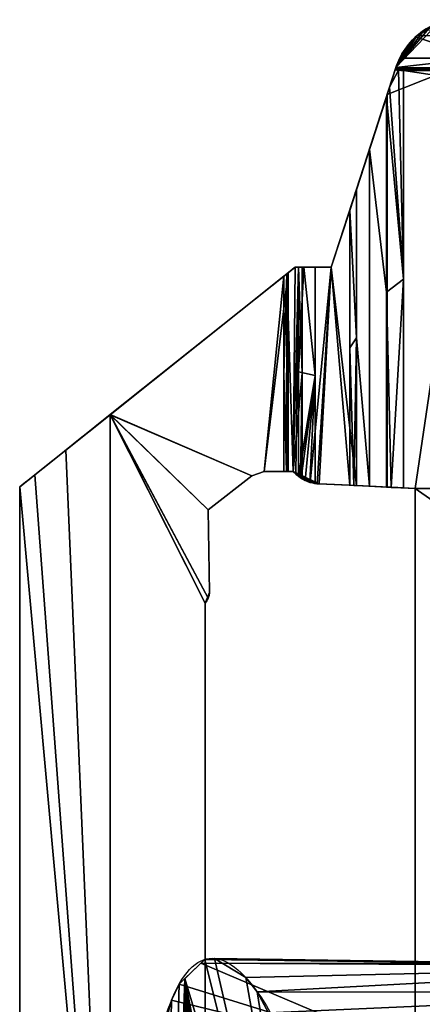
# Model space of a CAD drawing. Extents: x -256 to 256, y -221 to 221.
# Tile 11 of 47: x -256 to -198, y 69 to 211. Entities that reach past the tile are written whole.
import ezdxf

# ---------------------------------------------------------------- set-up
doc = ezdxf.new("R2010")
doc.units = 0
doc.header["$MEASUREMENT"] = 0
doc.layers.add('1', color=7, linetype='Continuous')

# ---------------------------------------------------------------- blocks, each defined once
blk = doc.blocks.new('UG_SURFACE_007')
at = {"layer": '1', "color": 253, "linetype": 'Continuous'}
for points in [[(-217.661753, 145.988524, -24.381172), (-221.134499, 145.988524, -24.462726), (-221.134499, 145.988524, -53.430151), (-218.267277, 145.988524, -53.480782)], [(-218.267277, 145.988524, -53.480782), (-217.909649, 145.988524, -68.695173), (-216.941863, 145.988524, -83.882973), (-216.941863, 145.988524, -15.764546)], [(-218.267277, 145.988524, -53.480782), (-216.941863, 145.988524, -15.764546), (-217.661753, 145.988524, -24.381172)]]:
    blk.add_3dface(points, dxfattribs=at)
blk = doc.blocks.new('UG_SURFACE_020')
at = {"layer": '1', "color": 253, "linetype": 'Continuous'}
for points in [[(-216.185376, 160.353795, -6.709881), (-213.754341, 159.838527, -4.471677), (-215.403453, 175.422549, -5.119835)], [(-215.403453, 175.422549, -5.119835), (-216.185376, 175.422549, -6.709881), (-216.185376, 160.353795, -6.709881)], [(-213.754341, 159.838527, -4.471677), (-213.754341, 175.422549, -4.471677), (-215.403453, 175.422549, -5.119835)], [(-213.754341, 159.838527, -4.471677), (-216.185376, 160.353795, -6.709881), (-216.185376, 145.28504, -6.709881)], [(-216.185376, 145.28504, -6.709881), (-216.10716, 145.226493, -6.274452), (-213.754341, 159.838527, -4.471677)], [(-213.754341, 159.838527, -4.471677), (-216.10716, 145.226493, -6.274452), (-215.796098, 145.014569, -5.583696)], [(-213.754341, 159.838527, -4.471677), (-215.796098, 145.014569, -5.583696), (-215.227306, 144.702628, -4.9723)], [(-213.754341, 159.838527, -4.471677), (-215.227306, 144.702628, -4.9723), (-214.544415, 144.436464, -4.606489)], [(-214.544415, 144.436464, -4.606489), (-213.754341, 144.254506, -4.471677), (-213.754341, 159.838527, -4.471677)]]:
    blk.add_3dface(points, dxfattribs=at)
blk = doc.blocks.new('UG_SURFACE_038')
at = {"layer": '1', "color": 253, "linetype": 'Continuous'}
blk.add_3dface([(-229.182765, 140.43197, -24.65173), (-229.182765, 140.43197, -53.288043), (-222.903624, 145.365596, -53.398915), (-222.903624, 145.365596, -24.504272)], dxfattribs=at)
blk = doc.blocks.new('UG_SURFACE_053')
at = {"layer": '1', "color": 253, "linetype": 'Continuous'}
for points in [[(-208.795041, 183.62315, -4.274782), (-207.833201, 165.267035, -3.412043), (-207.833201, 186.595172, -3.412043)], [(-207.833201, 186.595172, -3.412043), (-207.870081, 186.481193, -3.589838), (-208.795041, 183.62315, -4.274782)], [(-208.795041, 183.62315, -4.274782), (-208.795041, 163.804427, -4.274782), (-207.833201, 165.267035, -3.412043)], [(-208.191097, 143.956318, -4.062054), (-207.833201, 165.267035, -3.412043), (-208.795041, 163.804427, -4.274782)], [(-208.191097, 143.956318, -4.062054), (-207.833201, 143.938899, -3.412043), (-207.833201, 165.267035, -3.412043)], [(-208.795041, 163.804427, -4.274782), (-208.795041, 143.985718, -4.274782), (-208.191097, 143.956318, -4.062054)]]:
    blk.add_3dface(points, dxfattribs=at)
blk = doc.blocks.new('UG_SURFACE_069')
at = {"layer": '1', "color": 253, "linetype": 'Continuous'}
for points in [[(-229.613557, 127.002195, -38.971141), (-228.990316, 128.51426, -38.969327), (-229.200244, 127.716303, -24.652142)], [(-229.200244, 127.716303, -53.287733), (-228.990316, 128.51426, -38.969327), (-229.613557, 127.002195, -38.971141)], [(-229.200244, 127.716303, -53.287733), (-228.990316, 128.51426, -53.29144), (-228.990316, 128.51426, -38.969327)], [(-228.990316, 128.51426, -38.969327), (-228.990316, 128.51426, -24.647212), (-229.200244, 127.716303, -24.652142)], [(-229.200244, 127.716303, -24.652142), (-229.613557, 127.002195, -24.661848), (-229.613557, 127.002195, -38.971141)], [(-229.613557, 127.002195, -38.971141), (-229.613557, 127.002195, -53.280436), (-229.200244, 127.716303, -53.287733)]]:
    blk.add_3dface(points, dxfattribs=at)
blk = doc.blocks.new('UG_SURFACE_088')
at = {"layer": '1', "color": 253, "linetype": 'Continuous'}
blk.add_3dface([(-222.903624, 145.365596, -24.504272), (-222.903624, 145.365596, -53.398915), (-221.134499, 145.988524, -53.430151), (-221.134499, 145.988524, -24.462726)], dxfattribs=at)
blk = doc.blocks.new('UG_SURFACE_132')
at = {"layer": '1', "color": 253, "linetype": 'Continuous'}
for points in [[(199.358091, 143.526331, 21.033864), (201.027796, 143.607616, 21.033864), (201.027796, 203.805283, 21.033864), (-201.027796, 203.805283, 21.033864)], [(199.358091, 143.526331, 21.033864), (-201.027796, 203.805283, 21.033864), (-201.027796, 143.607616, 21.033864), (-199.358091, 143.526331, 21.033864)], [(-14.142135, 14.142135, 21.033864), (0, 20, 21.033864), (199.358091, 143.526331, 21.033864), (-199.358091, 143.526331, 21.033864)], [(-199.358091, 143.526331, 21.033864), (-199.358091, -143.512398, 21.033864), (-20, 0, 21.033864), (-14.142135, 14.142135, 21.033864)]]:
    blk.add_3dface(points, dxfattribs=at)
blk = doc.blocks.new('UG_SURFACE_142')
at = {"layer": '1', "color": 253, "linetype": 'Continuous'}
for points in [[(-196.013823, 210.676834, -99.734604), (-199.288294, 208.648995, -107.715756), (-202.127025, 204.227, -50.177857)], [(-197.077483, 210.197777, -4.751504), (-196.013823, 210.676834, -99.734604), (-202.127025, 204.227, -50.177857)], [(-202.127025, 204.227, -50.177857), (-198.080197, 209.601611, -4.751504), (-197.077483, 210.197777, -4.751504)], [(-196.013823, 210.676834, -52.243054), (-196.013823, 210.676834, -99.734604), (-197.077483, 210.197777, -4.751504)], [(-197.077483, 210.197777, -4.751504), (-196.013823, 210.676834, -4.751504), (-196.013823, 210.676834, -52.243054)], [(-199.091703, 208.824798, -0.412602), (-198.080197, 209.601611, -4.751504), (-202.127025, 204.227, -50.177857)], [(-202.127025, 204.227, -50.177857), (-202.127025, 204.227, 19.514369), (-199.091703, 208.824798, -0.412602)], [(-201.881766, 204.90329, -119.870082), (-202.127025, 204.227, -50.177857), (-199.288294, 208.648995, -107.715756)], [(-199.288294, 208.648995, -107.715756), (-201.589957, 205.560833, -119.870082), (-201.881766, 204.90329, -119.870082)], [(-201.881766, 204.90329, -119.870082), (-202.127025, 204.227, -119.870082), (-202.127025, 204.227, -50.177857)]]:
    blk.add_3dface(points, dxfattribs=at)
blk = doc.blocks.new('UG_SURFACE_160')
at = {"layer": '1', "color": 253, "linetype": 'Continuous'}
for points in [[(-217.836857, 174.485505, -70.287801), (-216.66193, 175.422549, -87.059222), (-216.941863, 145.988524, -83.882973)], [(-215.650305, 160.174206, -96.671745), (-216.941863, 145.988524, -83.882973), (-216.186747, 175.422549, -91.868706)], [(-216.941863, 145.988524, -83.882973), (-216.66193, 175.422549, -87.059222), (-216.186747, 175.422549, -91.868706)], [(-216.186747, 175.422549, -91.868706), (-215.650305, 175.422549, -96.671745), (-215.650305, 160.174206, -96.671745)], [(-218.267277, 160.065383, -53.480782), (-218.267277, 174.142241, -53.480782), (-217.836857, 174.485505, -70.287801)], [(-218.267277, 160.065383, -53.480782), (-217.836857, 174.485505, -70.287801), (-217.909649, 145.988524, -68.695173)], [(-216.941863, 145.988524, -83.882973), (-217.909649, 145.988524, -68.695173), (-217.836857, 174.485505, -70.287801)], [(-217.909649, 145.988524, -68.695173), (-218.267277, 145.988524, -53.480782), (-218.267277, 160.065383, -53.480782)], [(-215.9082, 145.087242, -94.43178), (-216.941863, 145.988524, -83.882973), (-215.650305, 160.174206, -96.671745)], [(-215.650305, 160.174206, -96.671745), (-215.650305, 144.925863, -96.671745), (-215.9082, 145.087242, -94.43178)]]:
    blk.add_3dface(points, dxfattribs=at)
blk = doc.blocks.new('UG_SURFACE_169')
at = {"layer": '1', "color": 253, "linetype": 'Continuous'}
for points in [[(-213.754341, 175.422549, -4.471677), (-211.448997, 175.422549, -4.38015), (-216.66193, 175.422549, -12.413952)], [(-216.66193, 175.422549, -87.059222), (-216.66193, 175.422549, -12.413952), (-211.448997, 175.422549, -4.38015), (-211.448997, 175.422549, -96.671745)], [(-211.448997, 175.422549, -96.671745), (-216.186747, 175.422549, -91.868706), (-216.66193, 175.422549, -87.059222)], [(-216.66193, 175.422549, -12.413952), (-216.185376, 175.422549, -6.709881), (-215.403453, 175.422549, -5.119835), (-213.754341, 175.422549, -4.471677)], [(-211.448997, 175.422549, -96.671745), (-215.650305, 175.422549, -96.671745), (-216.186747, 175.422549, -91.868706)]]:
    blk.add_3dface(points, dxfattribs=at)
blk = doc.blocks.new('UG_SURFACE_171')
at = {"layer": '1', "color": 253, "linetype": 'Continuous'}
for points in [[(-254.179686, 145.501286, -47.451381), (-243.307501, 154.172093, -53.038634), (-243.307501, 0, -53.038634)], [(-256.364554, 143.758804, -43.192465), (-254.179686, 145.501286, -47.451381), (-243.307501, 0, -53.038634)], [(-243.307501, 0, -53.038634), (-256.364554, 0, -43.192465), (-256.364554, 143.758804, -43.192465)]]:
    blk.add_3dface(points, dxfattribs=at)
blk = doc.blocks.new('UG_SURFACE_175')
at = {"layer": '1', "color": 253, "linetype": 'Continuous'}
for points in [[(-243.307501, 154.172093, -53.038634), (-218.267277, 174.142241, -53.480782), (-221.134499, 145.988524, -53.430151), (-222.903624, 145.365596, -53.398915)], [(-218.267277, 174.142241, -53.480782), (-218.267277, 145.988524, -53.480782), (-221.134499, 145.988524, -53.430151)], [(-222.903624, 145.365596, -53.398915), (-229.182765, 140.43197, -53.288043), (-243.307501, 154.172093, -53.038634)], [(-229.613557, 127.002195, -53.280436), (-229.613557, -126.999781, -53.280436), (-243.307501, -154.172093, -53.038634), (-243.307501, 154.172093, -53.038634)], [(-229.200244, 127.716303, -53.287733), (-229.613557, 127.002195, -53.280436), (-243.307501, 154.172093, -53.038634)], [(-243.307501, 154.172093, -53.038634), (-229.182765, 140.43197, -53.288043), (-228.990316, 128.51426, -53.29144), (-229.200244, 127.716303, -53.287733)]]:
    blk.add_3dface(points, dxfattribs=at)
blk = doc.blocks.new('UG_SURFACE_179')
at = {"layer": '1', "color": 253, "linetype": 'Continuous'}
blk.add_3dface([(-199.358091, 143.526331, 21.033864), (-199.358091, 143.526331, -119.870082), (-199.358091, -143.512398, -119.870082), (-199.358091, -143.512398, 21.033864)], dxfattribs=at)
blk = doc.blocks.new('UG_SURFACE_194')
at = {"layer": '1', "color": 253, "linetype": 'Continuous'}
for points in [[(-153.250381, 74.657083, 313.160241), (-230.273589, 75.067811, 313.298404), (-229.683727, 75.637206, 316.27813)], [(-153.250381, 74.657083, 313.160241), (-229.683727, 75.637206, 316.27813), (-228.279516, 75.775288, 322.697014)], [(-228.279516, 75.775288, 322.697014), (-223.753408, 72.997615, 341.550618), (-153.250381, 74.657083, 313.160241)], [(-233.375043, 72.073944, 297.631055), (-230.273589, 75.067811, 313.298404), (-195.173025, 60.190532, 274.966031)], [(-230.273589, 75.067811, 313.298404), (-153.250381, 74.657083, 313.160241), (-153.250381, 74.988544, 310.097724)], [(-195.173025, 60.190532, 274.966031), (-230.273589, 75.067811, 313.298404), (-153.250381, 74.988544, 310.097724)], [(-153.250381, 74.657083, 313.160241), (-223.753408, 72.997615, 341.550618), (-222.125664, 70.969731, 347.776175)], [(-222.125664, 70.969731, 347.776175), (-153.250381, 70.886567, 347.997457), (-153.250381, 74.657083, 313.160241)], [(-153.250381, 74.988544, 310.097724), (-153.250381, 60.190532, 274.966031), (-195.173025, 60.190532, 274.966031)], [(-195.173025, 60.190532, 274.966031), (-234.487265, 69.730155, 291.364282), (-233.375043, 72.073944, 297.631055)], [(-195.173025, 60.190532, 274.966031), (-237.095684, 60.190532, 274.966031), (-234.487265, 69.730155, 291.364282)], [(-153.250381, 70.886567, 347.997457), (-222.125664, 70.969731, 347.776175), (-220.494583, 67.92745, 353.570014)], [(-220.494583, 67.92745, 353.570014), (-153.250381, 67.319676, 353.054583), (-153.250381, 70.886567, 347.997457)], [(-153.250381, 67.319676, 353.054583), (-220.494583, 67.92745, 353.570014), (-217.3758, 62.110316, 364.648372)], [(-217.3758, 62.110316, 364.648372), (-215.666801, 57.743844, 370.319486), (-153.250381, 67.319676, 353.054583)], [(-153.250381, 67.319676, 353.054583), (-215.666801, 57.743844, 370.319486), (-211.611599, 43.865632, 383.077741)], [(-211.611599, 43.865632, 383.077741), (-153.250381, 48.914507, 379.149407), (-153.250381, 67.319676, 353.054583)], [(-153.250381, 48.914507, 379.149407), (-211.611599, 43.865632, 383.077741), (-211.040452, 41.290384, 384.799749)], [(-211.040452, 41.290384, 384.799749), (-153.250381, 40.523533, 383.203089), (-153.250381, 48.914507, 379.149407)], [(-153.250381, 40.523533, 383.203089), (-211.040452, 41.290384, 384.799749), (-210.776672, 40.100992, 385.595053)], [(-210.776672, 40.100992, 385.595053), (-210.368529, 39.134923, 386.190265), (-153.250381, 40.523533, 383.203089)], [(-153.250381, 40.523533, 383.203089), (-210.368529, 39.134923, 386.190265), (-209.97031, 38.160082, 386.770964)], [(-209.97031, 38.160082, 386.770964), (-209.309369, 37.693217, 387.042165), (-153.250381, 40.523533, 383.203089)], [(-203.098908, 37.496801, 387.154937), (-153.250381, 40.523533, 383.203089), (-209.309369, 37.693217, 387.042165)], [(-153.250381, 40.523533, 383.203089), (-203.098908, 37.496801, 387.154937), (-202.011749, 32.874286, 389.593095)], [(-202.011749, 32.874286, 389.593095), (-153.250381, 14.589098, 395.731986), (-153.250381, 40.523533, 383.203089)], [(-209.309369, 37.693217, 387.042165), (-208.65652, 37.224438, 387.310028), (-205.882728, 37.360702, 387.232631)], [(-209.309369, 37.693217, 387.042165), (-205.882728, 37.360702, 387.232631), (-203.098908, 37.496801, 387.154937)], [(-185.74892, 21.23058, 394.094259), (-184.277117, 20.66488, 394.258678), (-202.011749, 32.874286, 389.593095)], [(-187.259868, 21.794992, 393.925428), (-202.011749, 32.874286, 389.593095), (-201.068684, 28.095286, 391.708165)], [(-202.011749, 32.874286, 389.593095), (-187.259868, 21.794992, 393.925428), (-185.74892, 21.23058, 394.094259)], [(-157.26991, 8.829468, 396.652371), (-202.011749, 32.874286, 389.593095), (-184.277117, 20.66488, 394.258678)], [(-202.011749, 32.874286, 389.593095), (-157.26991, 8.829468, 396.652371), (-153.250381, 14.589098, 395.731986)], [(-201.068684, 28.095286, 391.708165), (-200.665504, 26.873725, 392.187148), (-187.259868, 21.794992, 393.925428)], [(-187.259868, 21.794992, 393.925428), (-200.665504, 26.873725, 392.187148), (-200.28013, 25.644086, 392.644972)], [(-200.28013, 25.644086, 392.644972), (-199.706137, 25.008025, 392.872393), (-187.259868, 21.794992, 393.925428)], [(-193.039432, 23.086175, 393.521249), (-187.259868, 21.794992, 393.925428), (-199.706137, 25.008025, 392.872393)], [(-199.706137, 25.008025, 392.872393), (-199.146405, 24.369968, 393.094152), (-193.039432, 23.086175, 393.521249)], [(-184.277117, 20.66488, 394.258678), (-174.517408, 14.916078, 395.666063), (-157.26991, 8.829468, 396.652371)], [(-157.26991, 8.829468, 396.652371), (-174.517408, 14.916078, 395.666063), (-167.886272, 9.075267, 396.6223)], [(-167.886272, 9.075267, 396.6223), (-162.597895, 6.050823, 396.936089), (-157.26991, 8.829468, 396.652371)], [(-162.597895, 6.050823, 396.936089), (-159.350544, 3.016254, 397.128761), (-157.26991, 8.829468, 396.652371)]]:
    blk.add_3dface(points, dxfattribs=at)
blk = doc.blocks.new('UG_SURFACE_201')
at = {"layer": '1', "color": 253, "linetype": 'Continuous'}
blk.add_3dface([(-207.80772, 143.937647, -96.671745), (-207.80772, 186.673924, -96.671745), (-203.388631, 200.328708, -119.870082), (-203.388631, 143.722534, -119.870082)], dxfattribs=at)
blk = doc.blocks.new('UG_SURFACE_220')
at = {"layer": '1', "color": 253, "linetype": 'Continuous'}
for points in [[(-216.941863, 145.988524, -15.764546), (-216.941863, 145.988524, -49.823757), (-213.21781, 144.20101, -50.561063), (-213.21781, 144.20101, -4.450376)], [(-216.941863, 145.988524, -83.882973), (-215.9082, 145.087242, -94.43178), (-214.477941, 144.416183, -96.671745)], [(-213.21781, 144.20101, -50.561063), (-216.941863, 145.988524, -49.823757), (-216.941863, 145.988524, -83.882973)], [(-214.477941, 144.416183, -96.671745), (-213.21781, 144.20101, -50.561063), (-216.941863, 145.988524, -83.882973)], [(-213.21781, 144.20101, -4.450376), (-216.580734, 145.618364, -11.442151), (-216.941863, 145.988524, -15.764546)], [(-216.185376, 145.28504, -6.709881), (-216.580734, 145.618364, -11.442151), (-213.486761, 144.220948, -4.461053)], [(-216.580734, 145.618364, -11.442151), (-213.21781, 144.20101, -4.450376), (-213.486761, 144.220948, -4.461053)], [(-215.034828, 144.6165, -5.590779), (-216.185376, 145.28504, -6.709881), (-213.486761, 144.220948, -4.461053)], [(-216.10716, 145.226493, -6.274452), (-216.185376, 145.28504, -6.709881), (-215.034828, 144.6165, -5.590779)], [(-215.796098, 145.014569, -5.583696), (-216.10716, 145.226493, -6.274452), (-215.034828, 144.6165, -5.590779)], [(-215.9082, 145.087242, -94.43178), (-215.650305, 144.925863, -96.671745), (-214.477941, 144.416183, -96.671745)], [(-215.034828, 144.6165, -5.590779), (-215.227306, 144.702628, -4.9723), (-215.796098, 145.014569, -5.583696)], [(-214.544415, 144.436464, -4.606489), (-215.227306, 144.702628, -4.9723), (-215.034828, 144.6165, -5.590779)], [(-213.486761, 144.220948, -4.461053), (-213.754341, 144.254506, -4.471677), (-215.034828, 144.6165, -5.590779)], [(-215.034828, 144.6165, -5.590779), (-213.754341, 144.254506, -4.471677), (-214.544415, 144.436464, -4.606489)], [(-214.477941, 144.416183, -96.671745), (-213.21781, 144.20101, -96.671745), (-213.21781, 144.20101, -50.561063)]]:
    blk.add_3dface(points, dxfattribs=at)
blk = doc.blocks.new('UG_SURFACE_234')
at = {"layer": '1', "color": 253, "linetype": 'Continuous'}
for points in [[(-216.66193, 175.422549, -12.413952), (-217.661753, 174.625158, -24.381172), (-217.661753, 145.988524, -24.381172), (-216.941863, 145.988524, -15.764546)], [(-216.185376, 175.422549, -6.709881), (-216.66193, 175.422549, -12.413952), (-216.941863, 145.988524, -15.764546), (-216.580734, 145.618364, -11.442151)], [(-216.580734, 145.618364, -11.442151), (-216.185376, 145.28504, -6.709881), (-216.185376, 175.422549, -6.709881)]]:
    blk.add_3dface(points, dxfattribs=at)
blk = doc.blocks.new('UG_SURFACE_241')
at = {"layer": '1', "color": 253, "linetype": 'Continuous'}
for points in [[(-199.288294, 208.648995, -107.715756), (-196.013823, 210.676834, -99.734604), (-191.506907, 211.124673, -97.972028), (-190.178782, 205.560833, -119.870082)], [(-190.178782, 205.560833, -119.870082), (-201.589957, 205.560833, -119.870082), (-199.288294, 208.648995, -107.715756)]]:
    blk.add_3dface(points, dxfattribs=at)
blk = doc.blocks.new('UG_SURFACE_243')
at = {"layer": '1', "color": 253, "linetype": 'Continuous'}
for points in [[(-203.388631, 200.328708, -119.870082), (-202.127025, 204.227, -119.870082), (-190.178782, 205.560833, -119.870082)], [(-190.178782, 205.560833, -119.870082), (-199.358091, 143.526331, -119.870082), (-203.388631, 143.722534, -119.870082), (-203.388631, 200.328708, -119.870082)], [(-202.127025, 204.227, -119.870082), (-201.881766, 204.90329, -119.870082), (-201.589957, 205.560833, -119.870082), (-190.178782, 205.560833, -119.870082)], [(-199.358091, -143.512398, -119.870082), (-199.358091, 143.526331, -119.870082), (-190.178782, 205.560833, -119.870082), (-190.178782, -205.560833, -119.870082)]]:
    blk.add_3dface(points, dxfattribs=at)
blk = doc.blocks.new('UG_SURFACE_258')
at = {"layer": '1', "color": 253, "linetype": 'Continuous'}
for points in [[(-243.299857, 0, -24.983255), (-243.299857, 154.178202, -24.983255), (-249.723867, 149.0549, -26.711512)], [(-243.299857, 0, -24.983255), (-249.723867, 149.0549, -26.711512), (-256.364554, 143.758804, -34.829609)], [(-256.364554, 143.758804, -34.829609), (-256.364554, 0, -34.829609), (-243.299857, 0, -24.983255)]]:
    blk.add_3dface(points, dxfattribs=at)
blk = doc.blocks.new('UG_SURFACE_260')
at = {"layer": '1', "color": 253, "linetype": 'Continuous'}
for points in [[(-208.795041, 143.985718, -4.274782), (-208.795041, 183.62315, -4.274782), (-211.448997, 175.422549, -4.38015)], [(-211.448997, 175.422549, -4.38015), (-213.754341, 175.422549, -4.471677), (-213.754341, 144.254506, -4.471677), (-213.486761, 144.220948, -4.461053)], [(-213.486761, 144.220948, -4.461053), (-213.21781, 144.20101, -4.450376), (-211.448997, 175.422549, -4.38015)], [(-213.21781, 144.20101, -4.450376), (-208.795041, 143.985718, -4.274782), (-211.448997, 175.422549, -4.38015)]]:
    blk.add_3dface(points, dxfattribs=at)
blk = doc.blocks.new('UG_SURFACE_277')
at = {"layer": '1', "color": 253, "linetype": 'Continuous'}
for points in [[(-222.903624, 145.365596, -24.504272), (-221.134499, 145.988524, -24.462726), (-217.661753, 174.625158, -24.381172), (-243.299857, 154.178202, -24.983257)], [(-221.134499, 145.988524, -24.462726), (-217.661753, 145.988524, -24.381172), (-217.661753, 174.625158, -24.381172)], [(-229.200244, 127.716303, -24.652142), (-228.990316, 128.51426, -24.647212), (-229.182765, 140.43197, -24.65173), (-243.299857, 154.178202, -24.983257)], [(-229.613557, -126.999781, -24.661848), (-229.613557, 127.002195, -24.661848), (-243.299857, 154.178202, -24.983257), (-243.299857, -154.178202, -24.983257)], [(-243.299857, 154.178202, -24.983257), (-229.182765, 140.43197, -24.65173), (-222.903624, 145.365596, -24.504272)], [(-243.299857, 154.178202, -24.983257), (-229.613557, 127.002195, -24.661848), (-229.200244, 127.716303, -24.652142)]]:
    blk.add_3dface(points, dxfattribs=at)
blk = doc.blocks.new('UG_SURFACE_278')
at = {"layer": '1', "color": 253, "linetype": 'Continuous'}
blk.add_3dface([(-228.990316, 128.51426, -24.647212), (-228.990316, 128.51426, -53.29144), (-229.182765, 140.43197, -53.288043), (-229.182765, 140.43197, -24.65173)], dxfattribs=at)
blk = doc.blocks.new('UG_SURFACE_297')
at = {"layer": '1', "color": 253, "linetype": 'Continuous'}
for points in [[(-199.091703, 208.824798, -0.412602), (-202.127025, 204.227, 19.514369), (0, 203.805283, 21.033864)], [(-198.080197, 209.601611, -4.751504), (-199.091703, 208.824798, -0.412602), (0, 203.805283, 21.033864)], [(-202.181205, 204.059556, 20.122116), (-202.235892, 203.890607, 20.729441), (-201.771587, 203.836426, 20.922946)], [(-202.127025, 204.227, 19.514369), (-202.181205, 204.059556, 20.122116), (0, 203.805283, 21.033864)], [(-201.027796, 203.805283, 21.033864), (0, 203.805283, 21.033864), (-202.181205, 204.059556, 20.122116)], [(-201.771587, 203.836426, 20.922946), (-201.027796, 203.805283, 21.033864), (-202.181205, 204.059556, 20.122116)]]:
    blk.add_3dface(points, dxfattribs=at)
blk = doc.blocks.new('UG_SURFACE_299')
at = {"layer": '1', "color": 253, "linetype": 'Continuous'}
for points in [[(-203.503847, 171.850413, 19.091487), (-203.503847, 199.972674, 19.091487), (-205.934882, 192.460895, 7.890966)], [(-205.934882, 143.846482, 7.890966), (-205.934882, 192.460895, 7.890966), (-207.833201, 186.595172, -3.412043), (-207.833201, 165.267035, -3.412043)], [(-205.934882, 143.846482, 7.890966), (-203.503847, 143.728152, 19.091487), (-203.503847, 171.850413, 19.091487), (-205.934882, 192.460895, 7.890966)], [(-207.833201, 165.267035, -3.412043), (-207.833201, 143.938899, -3.412043), (-205.934882, 143.846482, 7.890966)]]:
    blk.add_3dface(points, dxfattribs=at)
blk = doc.blocks.new('UG_SURFACE_305')
at = {"layer": '1', "color": 253, "linetype": 'Continuous'}
for points in [[(-229.683727, 75.637206, 316.27813), (-232.546821, 72.873436, 301.814914), (-210.776672, 0, 385.595053)], [(-210.776672, 0, 385.595053), (-228.279516, 75.775288, 322.697014), (-229.683727, 75.637206, 316.27813)], [(-210.776672, 0, 385.595053), (-223.753408, 72.997615, 341.550618), (-228.279516, 75.775288, 322.697014)], [(-237.095684, -60.190532, 274.966031), (-232.546821, 72.873436, 301.814914), (-233.375043, 72.073944, 297.631055)], [(-232.546821, 72.873436, 301.814914), (-237.095684, -60.190532, 274.966031), (-236.783803, -61.747022, 277.080119)], [(-232.546821, 72.873436, 301.814914), (-236.783803, -61.747022, 277.080119), (-234.069481, -70.701011, 293.760896)], [(-234.069481, -70.701011, 293.760896), (-232.76259, -73.06464, 300.936073), (-232.546821, 72.873436, 301.814914)], [(-232.76259, -73.06464, 300.936073), (-232.582331, -73.192909, 301.821887), (-232.546821, 72.873436, 301.814914)], [(-232.546821, 72.873436, 301.814914), (-232.582331, -73.192909, 301.821887), (-228.94977, -75.777769, 319.672436)], [(-210.776672, -40.100992, 385.595053), (-210.776672, 0, 385.595053), (-232.546821, 72.873436, 301.814914)], [(-227.283075, -75.55867, 327.070951), (-222.676918, -71.7135, 345.696241), (-232.546821, 72.873436, 301.814914)], [(-228.94977, -75.777769, 319.672436), (-227.283075, -75.55867, 327.070951), (-232.546821, 72.873436, 301.814914)], [(-232.546821, 72.873436, 301.814914), (-222.676918, -71.7135, 345.696241), (-221.000537, -69.271773, 351.936698)], [(-232.546821, 72.873436, 301.814914), (-221.000537, -69.271773, 351.936698), (-216.289073, -59.415892, 368.276387)], [(-232.546821, 72.873436, 301.814914), (-216.289073, -59.415892, 368.276387), (-214.641139, -54.761738, 373.634934)], [(-232.546821, 72.873436, 301.814914), (-214.641139, -54.761738, 373.634934), (-210.776672, -40.100992, 385.595053)], [(-210.776672, 0, 385.595053), (-222.125664, 70.969731, 347.776175), (-223.753408, 72.997615, 341.550618)], [(-237.095684, -60.190532, 274.966031), (-233.375043, 72.073944, 297.631055), (-234.487265, 69.730155, 291.364282)], [(-234.487265, 69.730155, 291.364282), (-237.095684, 60.190532, 274.966031), (-237.095684, -60.190532, 274.966031)], [(-217.3758, 62.110316, 364.648372), (-222.125664, 70.969731, 347.776175), (-210.776672, 0, 385.595053)], [(-215.666801, 57.743844, 370.319486), (-217.3758, 62.110316, 364.648372), (-210.776672, 0, 385.595053)], [(-243.644103, 60.000155, 167.886883), (-241.607979, 60.000155, 129.323736), (-243.355915, 59.720464, 206.502676)], [(-243.355915, 59.720464, 206.502676), (-243.355915, 60.000155, 206.502676), (-243.644103, 60.000155, 167.886883)], [(-243.355915, 59.440773, 206.502676), (-243.355915, 59.720464, 206.502676), (-241.607979, 60.000155, 129.323736), (-241.607979, 0, 129.323736)], [(-242.796525, 60.205236, 215.870455), (-243.336886, 60.220387, 207.003921), (-243.336886, 59.855022, 207.003921)], [(-243.336886, 59.855022, 207.003921), (-243.336886, 59.48966, 207.003921), (-242.796525, -60.205236, 215.870455), (-242.796525, 60.205236, 215.870455)], [(-241.57992, 60.171127, 235.833392), (-242.796525, 60.205236, 215.870455), (-242.796525, -60.205236, 215.870455), (-241.57992, -60.171127, 235.833392)], [(-241.57992, -60.171127, 235.833392), (-238.526911, -60.12205, 264.55453), (-238.526911, 60.12205, 264.55453), (-241.57992, 60.171127, 235.833392)], [(-238.526911, -60.12205, 264.55453), (-238.346398, 60.165271, 265.940517), (-238.526911, 60.12205, 264.55453)], [(-238.346398, 60.165271, 265.940517), (-238.526911, -60.12205, 264.55453), (-238.346398, -60.165271, 265.940517)], [(-238.346398, -60.165271, 265.940517), (-237.640768, 60.199503, 271.147668), (-238.162875, 60.208481, 267.326117)], [(-238.346398, -60.165271, 265.940517), (-238.162875, 60.208481, 267.326117), (-238.346398, 60.165271, 265.940517)], [(-237.640768, 60.199503, 271.147668), (-238.346398, -60.165271, 265.940517), (-238.162875, -60.208481, 267.326117)], [(-238.162875, -60.208481, 267.326117), (-237.640768, -60.199503, 271.147668), (-237.640768, 60.199503, 271.147668)], [(-237.640768, -60.199503, 271.147668), (-237.095684, -60.190532, 274.966031), (-237.095684, 60.190532, 274.966031), (-237.640768, 60.199503, 271.147668)], [(-243.346453, 59.465215, 206.753299), (-243.355915, 59.440773, 206.502676), (-243.355915, -59.440773, 206.502676), (-243.346453, -59.465215, 206.753299)], [(-243.355915, -59.440773, 206.502676), (-243.355915, 59.440773, 206.502676), (-241.607979, -60.000155, 129.323736)], [(-241.607979, 0, 129.323736), (-241.607979, -60.000155, 129.323736), (-243.355915, 59.440773, 206.502676)], [(-243.346453, -59.465215, 206.753299), (-243.336886, 59.48966, 207.003921), (-243.346453, 59.465215, 206.753299)], [(-243.336886, 59.48966, 207.003921), (-243.346453, -59.465215, 206.753299), (-243.336886, -59.48966, 207.003921)], [(-243.336886, -59.48966, 207.003921), (-242.796525, -60.205236, 215.870455), (-243.336886, 59.48966, 207.003921)], [(-210.776672, 0, 385.595053), (-211.611599, 43.865632, 383.077741), (-215.666801, 57.743844, 370.319486)], [(-210.776672, 0, 385.595053), (-210.776672, 40.100992, 385.595053), (-211.611599, 43.865632, 383.077741)], [(-243.644103, -60.000155, 167.886883), (-243.355915, -59.720464, 206.502676), (-243.355915, -59.440773, 206.502676)], [(-243.355915, -59.440773, 206.502676), (-241.607979, -60.000155, 129.323736), (-243.644103, -60.000155, 167.886883)], [(-242.796525, -60.205236, 215.870455), (-243.336886, -59.48966, 207.003921), (-243.336886, -59.855022, 207.003921)], [(-243.644103, -60.000155, 167.886883), (-243.355915, -60.000155, 206.502676), (-243.355915, -59.720464, 206.502676)], [(-243.336886, -59.855022, 207.003921), (-243.336886, -60.220387, 207.003921), (-242.796525, -60.205236, 215.870455)]]:
    blk.add_3dface(points, dxfattribs=at)
blk = doc.blocks.new('UG_SURFACE_311')
at = {"layer": '1', "color": 253, "linetype": 'Continuous'}
blk.add_3dface([(-229.613557, -126.999781, -24.661848), (-229.613557, -126.999781, -53.280436), (-229.613557, 127.002195, -53.280436), (-229.613557, 127.002195, -24.661848)], dxfattribs=at)
blk = doc.blocks.new('UG_SURFACE_393')
at = {"layer": '1', "color": 253, "linetype": 'Continuous'}
for points in [[(-207.833201, 186.595172, -3.412043), (-202.181205, 204.059556, 20.122116), (-202.127025, 204.227, 19.514369), (-207.80772, 186.673924, -96.671745)], [(-207.833201, 186.595172, -3.412043), (-202.235892, 203.890607, 20.729441), (-202.181205, 204.059556, 20.122116)], [(-207.833201, 186.595172, -3.412043), (-203.043714, 201.394439, 20.045046), (-202.235892, 203.890607, 20.729441)], [(-202.127025, 204.227, 19.514369), (-202.127025, 204.227, -119.870082), (-203.388631, 200.328708, -119.870082), (-207.80772, 186.673924, -96.671745)], [(-207.833201, 186.595172, -3.412043), (-203.503847, 199.972674, 19.091487), (-203.043714, 201.394439, 20.045046)], [(-207.833201, 186.595172, -3.412043), (-205.934882, 192.460895, 7.890966), (-203.503847, 199.972674, 19.091487)], [(-207.80772, 186.673924, -96.671745), (-211.448997, 175.422549, -96.671745), (-211.448997, 175.422549, -4.38015), (-208.795041, 183.62315, -4.274782)], [(-208.795041, 183.62315, -4.274782), (-207.870081, 186.481193, -3.589838), (-207.80772, 186.673924, -96.671745)], [(-207.80772, 186.673924, -96.671745), (-207.870081, 186.481193, -3.589838), (-207.833201, 186.595172, -3.412043)]]:
    blk.add_3dface(points, dxfattribs=at)
blk = doc.blocks.new('UG_SURFACE_408')
at = {"layer": '1', "color": 253, "linetype": 'Continuous'}
blk.add_3dface([(-256.364554, -143.758804, -43.192465), (-256.364554, -143.758804, -34.829609), (-256.364554, 143.758804, -34.829609), (-256.364554, 143.758804, -43.192465)], dxfattribs=at)
blk = doc.blocks.new('UG_SURFACE_430')
at = {"layer": '1', "color": 253, "linetype": 'Continuous'}
for points in [[(-243.299857, 154.178202, -24.983257), (-217.661753, 174.625158, -24.381172), (-218.267277, 174.142241, -53.480782), (-243.307501, 154.172093, -53.038634)], [(-217.661753, 174.625158, -24.381172), (-216.66193, 175.422549, -12.413952), (-218.267277, 174.142241, -53.480782)], [(-216.66193, 175.422549, -12.413952), (-216.66193, 175.422549, -87.059222), (-217.836857, 174.485505, -70.287801), (-218.267277, 174.142241, -53.480782)], [(-249.723867, 149.0549, -26.711512), (-243.307501, 154.172093, -53.038634), (-254.179686, 145.501286, -47.451381), (-256.364554, 143.758804, -43.192465)], [(-249.723867, 149.0549, -26.711512), (-243.299857, 154.178202, -24.983257), (-243.307501, 154.172093, -53.038634)], [(-256.364554, 143.758804, -43.192465), (-256.364554, 143.758804, -34.829609), (-249.723867, 149.0549, -26.711512)]]:
    blk.add_3dface(points, dxfattribs=at)
blk = doc.blocks.new('UG_SURFACE_438')
at = {"layer": '1', "color": 253, "linetype": 'Continuous'}
for points in [[(-211.448997, 175.422549, -96.671745), (-207.80772, 186.673924, -96.671745), (-207.80772, 143.937647, -96.671745)], [(-214.477941, 144.416183, -96.671745), (-215.650305, 144.925863, -96.671745), (-215.650305, 175.422549, -96.671745), (-211.448997, 175.422549, -96.671745)], [(-211.448997, 175.422549, -96.671745), (-213.21781, 144.20101, -96.671745), (-214.477941, 144.416183, -96.671745)], [(-211.448997, 175.422549, -96.671745), (-207.80772, 143.937647, -96.671745), (-213.21781, 144.20101, -96.671745)]]:
    blk.add_3dface(points, dxfattribs=at)
blk = doc.blocks.new('UG_SURFACE_442')
at = {"layer": '1', "color": 253, "linetype": 'Continuous'}
for points in [[(-201.771587, 203.836426, 20.922946), (-202.235892, 203.890607, 20.729441), (-203.043714, 201.394439, 20.045046)], [(-203.043714, 201.394439, 20.045046), (-201.027796, 173.706442, 21.033864), (-201.771587, 203.836426, 20.922946)], [(-201.027796, 173.706442, 21.033864), (-201.027796, 203.805283, 21.033864), (-201.771587, 203.836426, 20.922946)], [(-201.027796, 173.706442, 21.033864), (-203.043714, 201.394439, 20.045046), (-203.503847, 199.972674, 19.091487)], [(-203.503847, 199.972674, 19.091487), (-203.503847, 171.850413, 19.091487), (-201.027796, 173.706442, 21.033864)], [(-202.831537, 143.695414, 20.286104), (-201.027796, 173.706442, 21.033864), (-203.503847, 171.850413, 19.091487)], [(-202.831537, 143.695414, 20.286104), (-201.027796, 143.607616, 21.033864), (-201.027796, 173.706442, 21.033864)], [(-203.503847, 171.850413, 19.091487), (-203.503847, 143.728152, 19.091487), (-202.831537, 143.695414, 20.286104)]]:
    blk.add_3dface(points, dxfattribs=at)
blk = doc.blocks.new('UG_SURFACE_452')
at = {"layer": '1', "color": 253, "linetype": 'Continuous'}
for points in [[(-208.795041, 143.985718, -4.274782), (-213.21781, 144.20101, -4.450376), (-213.21781, 144.20101, -96.671745), (-207.80772, 143.937647, -96.671745)], [(-207.80772, 143.937647, -96.671745), (-208.191097, 143.956318, -4.062054), (-208.795041, 143.985718, -4.274782)], [(-207.833201, 143.938899, -3.412043), (-208.191097, 143.956318, -4.062054), (-207.80772, 143.937647, -96.671745)], [(-205.934882, 143.846482, 7.890966), (-207.833201, 143.938899, -3.412043), (-207.80772, 143.937647, -96.671745), (-199.358091, 143.526331, 21.033864)], [(-207.80772, 143.937647, -96.671745), (-203.388631, 143.722534, -119.870082), (-199.358091, 143.526331, -119.870082), (-199.358091, 143.526331, 21.033864)], [(-203.503847, 143.728152, 19.091487), (-205.934882, 143.846482, 7.890966), (-199.358091, 143.526331, 21.033864)], [(-199.358091, 143.526331, 21.033864), (-201.027796, 143.607616, 21.033864), (-202.831537, 143.695414, 20.286104), (-203.503847, 143.728152, 19.091487)]]:
    blk.add_3dface(points, dxfattribs=at)

msp = doc.modelspace()

# ---------------------------------------------------------------- linework, layer by layer
at = {"layer": '1', "color": 43, "linetype": 'Continuous'}
for p, q in [((-190.18, 205.56, -119.87), (-201.59, 205.56, -119.87)), ((-202.13, 204.23, -119.87), (-203.39, 200.33, -119.87)), ((-202.13, 204.23, 19.51), (-202.13, 204.23, -119.87)), ((-201.03, 143.61, 21.03), (-201.03, 203.81, 21.03)), ((201.03, 203.81, 21.03), (-201.03, 203.81, 21.03)), ((-203.39, 200.33, -119.87), (-207.81, 186.67, -96.67)), ((-203.39, 143.72, -119.87), (-203.39, 200.33, -119.87)), ((-203.5, 143.73, 19.09), (-203.5, 199.97, 19.09)), ((-207.81, 186.67, -96.67), (-211.45, 175.42, -96.67)), ((-207.83, 143.94, -3.41), (-207.83, 186.6, -3.41)), ((-207.81, 143.94, -96.67), (-207.81, 186.67, -96.67)), ((-211.45, 175.42, -4.38), (-208.8, 183.62, -4.27)), ((-208.8, 143.99, -4.27), (-208.8, 183.62, -4.27)), ((-243.3, 154.18, -24.98), (-217.66, 174.63, -24.38)), ((-217.66, 174.63, -24.38), (-216.66, 175.42, -12.41)), ((-217.66, 145.99, -24.38), (-217.66, 174.63, -24.38)), ((-216.66, 175.42, -12.41), (-216.19, 175.42, -6.71)), ((-216.66, 175.42, -12.41), (-216.66, 175.42, -87.06)), ((-216.19, 145.29, -6.71), (-216.19, 175.42, -6.71)), ((-215.65, 144.93, -96.67), (-215.65, 175.42, -96.67)), ((-211.45, 175.42, -96.67), (-215.65, 175.42, -96.67)), ((-213.75, 144.25, -4.47), (-213.75, 175.42, -4.47)), ((-213.75, 175.42, -4.47), (-211.45, 175.42, -4.38)), ((-211.45, 175.42, -4.38), (-211.45, 175.42, -96.67)), ((-218.27, 174.14, -53.48), (-243.31, 154.17, -53.04)), ((-218.27, 145.99, -53.48), (-218.27, 174.14, -53.48)), ((-243.31, -154.17, -53.04), (-243.31, 154.17, -53.04)), ((-243.3, -154.18, -24.98), (-243.3, 154.18, -24.98)), ((-222.9, 145.37, -24.5), (-229.18, 140.43, -24.65)), ((-229.18, 140.43, -53.29), (-222.9, 145.37, -53.4)), ((-222.9, 145.37, -53.4), (-221.13, 145.99, -53.43)), ((-221.13, 145.99, -24.46), (-222.9, 145.37, -24.5)), ((-222.9, 145.37, -24.5), (-222.9, 145.37, -53.4)), ((-217.66, 145.99, -24.38), (-221.13, 145.99, -24.46)), ((-221.13, 145.99, -53.43), (-218.27, 145.99, -53.48)), ((-221.13, 145.99, -24.46), (-221.13, 145.99, -53.43)), ((-216.94, 145.99, -15.76), (-217.66, 145.99, -24.38)), ((-216.94, 145.99, -15.76), (-216.94, 145.99, -83.88)), ((-256.36, -143.76, -34.83), (-256.36, 143.76, -34.83)), ((-256.36, 143.76, -34.83), (-256.36, 143.76, -43.19)), ((-256.36, 143.76, -43.19), (-256.36, -143.76, -43.19)), ((-208.8, 143.99, -4.27), (-213.22, 144.2, -4.45)), ((-213.22, 144.2, -96.67), (-207.81, 143.94, -96.67)), ((-213.22, 144.2, -4.45), (-213.22, 144.2, -96.67)), ((-207.81, 143.94, -96.67), (-203.39, 143.72, -119.87)), ((-203.39, 143.72, -119.87), (-199.36, 143.53, -119.87)), ((-199.36, 143.53, 21.03), (-201.03, 143.61, 21.03)), ((-199.36, 143.53, -119.87), (-199.36, -143.51, -119.87)), ((-199.36, 143.53, 21.03), (-199.36, 143.53, -119.87)), ((-199.36, -143.51, 21.03), (-199.36, 143.53, 21.03)), ((-229.18, 140.43, -24.65), (-229.18, 140.43, -53.29)), ((-229.18, 140.43, -24.65), (-228.99, 128.51, -24.65)), ((-228.99, 128.51, -53.29), (-229.18, 140.43, -53.29)), ((-228.99, 128.51, -24.65), (-228.99, 128.51, -53.29)), ((-229.61, 127, -24.66), (-229.61, 127, -53.28)), ((-229.61, 127, -24.66), (-229.61, -127, -24.66)), ((-229.61, -127, -53.28), (-229.61, 127, -53.28))]:
    msp.add_line(p, q, dxfattribs=at)
for centre, radius, start, end in [((-192.32, 201.05, -119.87), 10.31, 154.0687, 162.0669), ((-212.96, 149.51, -96.67), 5.32, 239.6005, 267.2131)]:
    msp.add_arc(centre, radius, start, end, dxfattribs=at)
at = {"layer": '1', "color": 43, "linetype": 'Continuous', "extrusion": (0, 1, 0)}
for centre, radius, start, end in [((-160.96, -52.18, 175.42), 379.23, 353.2621, 354.7225), ((213.74, -6.92, 175.42), 2.45, 5.0074, 89.722)]:
    msp.add_arc(centre, radius, start, end, dxfattribs=at)
at = {"layer": '1', "color": 43, "linetype": 'Continuous', "extrusion": (9.93e-14, -1, 0)}
msp.add_arc((160.96, -52.18, -145.99), 379.23, 180.1968, 184.7958, dxfattribs=at)
at = {"layer": '1', "color": 43, "linetype": 'Continuous', "extrusion": (0, -0.969205, 0.246255)}
msp.add_ellipse((-192.32, 201.05, -137.61), major_axis=(0, -10.31, -40.57), ratio=0.246255, start_param=3.508164, end_param=4.259803, dxfattribs=at)
at = {"layer": '1', "color": 43, "linetype": 'Continuous', "extrusion": (-0.951417, 0.307907, -4.3093e-12)}
for centre, major_axis, ratio, start_param, end_param in [((-201.03, 207.62, 18.48), (2.55, 7.88), 0.307907, 3.381997, 4.218696), ((-280.35, -37.47, -46.75), (-81.11, -250.62, 0), 0.951417, 2.868987, 2.874018), ((31.85, 927.21, -37.86), (242.15, 748.23, 0), 0.307907, 3.28432, 3.378992)]:
    msp.add_ellipse(centre, major_axis=major_axis, ratio=ratio, start_param=start_param, end_param=end_param, dxfattribs=at)
at = {"layer": '1', "color": 43, "linetype": 'Continuous', "extrusion": (0.951417, -0.307907, 4.3093e-12)}
msp.add_ellipse((-208.8, 183.62, -3.3), major_axis=(0.97, 3), ratio=0.307907, start_param=4.7147, end_param=6.172357, dxfattribs=at)
at = {"layer": '1', "color": 43, "linetype": 'Continuous', "extrusion": (-0.623513, 0.781813, -2.8241e-12)}
for centre, major_axis, start_param, end_param in [((160.96, 476.58, -52.18), (379.23, 302.44, 0), 3.049483, 3.138157), ((-242.97, 154.44, -39.01), (14.03, 11.19), 3.444189, 4.688909), ((-242.97, 154.44, -39.01), (14.03, 11.19), 1.594821, 2.838996)]:
    msp.add_ellipse(centre, major_axis=major_axis, ratio=0.781813, start_param=start_param, end_param=end_param, dxfattribs=at)
at = {"layer": '1', "color": 43, "linetype": 'Continuous', "extrusion": (0.996528, 0, -0.083257)}
msp.add_ellipse((-212.96, 149.51, 31.9), major_axis=(-5.32, 0, -63.65), ratio=0.083257, start_param=5.364214, end_param=5.558772, dxfattribs=at)
at = {"layer": '1', "color": 43, "linetype": 'Continuous', "extrusion": (0.039671, 0, -0.999213)}
msp.add_ellipse((-212.96, 149.51, -4.44), major_axis=(-5.32, 0, -0.21), ratio=0.999213, start_param=4.76103, end_param=4.862463, dxfattribs=at)
at = {"layer": '1', "color": 43, "linetype": 'Continuous', "extrusion": (0.048622, 0.998817, 0)}
msp.add_ellipse((-208.8, 143.99, -3.3), major_axis=(-0.97, 0.047), ratio=0.998817, start_param=3.252421, end_param=4.710077, dxfattribs=at)
at = {"layer": '1', "color": 43, "linetype": 'Continuous', "extrusion": (-0.048622, -0.998817, 0)}
for centre, major_axis, start_param, end_param in [((31.85, 132.27, -37.86), (-242.15, 11.79), 6.045786, 6.140458), ((-201.03, 143.61, 18.48), (-2.55, 0.12), 4.712389, 6.042781)]:
    msp.add_ellipse(centre, major_axis=major_axis, ratio=0.998817, start_param=start_param, end_param=end_param, dxfattribs=at)
at = {"layer": '1', "color": 43, "linetype": 'Continuous', "extrusion": (0.017655, 0, 0.999844)}
msp.add_ellipse((-232.06, 128.9, -53.24), major_axis=(3.09, 0, -0.05), ratio=0.999844, start_param=5.62482, end_param=6.159641, dxfattribs=at)
at = {"layer": '1', "color": 43, "linetype": 'Continuous', "extrusion": (0.023478, 0, -0.999724)}
msp.add_ellipse((-232.06, 128.9, -24.72), major_axis=(-3.09, 0, -0.07), ratio=0.999724, start_param=3.265137, end_param=3.799958, dxfattribs=at)
at = {"layer": '1', "color": 43, "linetype": 'Continuous'}
for points, knots in [([(-202.13, 204.23, 19.51), (-201.77, 205.34, 15.47), (-201.24, 206.34, 11.43), (-199.9, 208.13, 3.33), (-199.1, 208.92, -0.72), (-198.08, 209.6, -4.75)], [0, 0, 0, 0, 0.5, 0.5, 1, 1, 1, 1]), ([(-202.24, 203.89, 20.73), (-202.09, 203.87, 20.81), (-201.93, 203.85, 20.87), (-201.77, 203.84, 20.92), (-201.53, 203.82, 21), (-201.28, 203.81, 21.03), (-201.03, 203.81, 21.03)], [0, 0, 0, 0, 0.402222, 0.402222, 0.402222, 1, 1, 1, 1]), ([(-216.94, 145.99, -83.88), (-216.65, 145.66, -87.4), (-216.3, 145.35, -90.92), (-215.91, 145.09, -94.43), (-215.82, 145.03, -95.18), (-215.74, 144.98, -95.93), (-215.65, 144.93, -96.67)], [0, 0, 0, 0, 0.824761, 0.824761, 0.824761, 1, 1, 1, 1]), ([(-213.75, 144.25, -4.47), (-214.03, 144.3, -4.47), (-214.3, 144.36, -4.52), (-214.54, 144.44, -4.61), (-214.79, 144.51, -4.69), (-215.02, 144.61, -4.82), (-215.23, 144.7, -4.97), (-215.45, 144.81, -5.14), (-215.64, 144.92, -5.35), (-215.8, 145.01, -5.58), (-215.93, 145.1, -5.79), (-216.04, 145.18, -6.03), (-216.11, 145.23, -6.27), (-216.15, 145.25, -6.42), (-216.17, 145.28, -6.56), (-216.19, 145.29, -6.71)], [0, 0, 0, 0, 0.218774, 0.218774, 0.218774, 0.436324, 0.436324, 0.436324, 0.673377, 0.673377, 0.673377, 0.882447, 0.882447, 0.882447, 1, 1, 1, 1]), ([(-237.1, 60.19, 274.97), (-236.47, 63.47, 279.26), (-235.76, 66.23, 283.81), (-234.15, 70.76, 293.41), (-233.24, 72.54, 298.51), (-231.25, 74.97, 308.8), (-230.18, 75.64, 314.02), (-227.88, 75.9, 324.57), (-226.65, 75.47, 329.86), (-224.14, 73.57, 340.12), (-222.84, 72.08, 345.17), (-220.21, 68.09, 354.88), (-218.9, 65.63, 359.47), (-216.36, 59.78, 368.11), (-215.1, 56.35, 372.19), (-212.79, 48.79, 379.49), (-211.73, 44.64, 382.75), (-210.78, 40.1, 385.6)], [0, 0, 0, 0, 0.125, 0.125, 0.25, 0.25, 0.375, 0.375, 0.5, 0.5, 0.625, 0.625, 0.75, 0.75, 0.875, 0.875, 1, 1, 1, 1])]:
    msp.add_open_spline(points, degree=3, knots=knots, dxfattribs=at)

# ---------------------------------------------------------------- block references
for name in ['UG_SURFACE_241', 'UG_SURFACE_142', 'UG_SURFACE_297', 'UG_SURFACE_243', 'UG_SURFACE_393', 'UG_SURFACE_442', 'UG_SURFACE_132', 'UG_SURFACE_201', 'UG_SURFACE_299', 'UG_SURFACE_438', 'UG_SURFACE_053', 'UG_SURFACE_260', 'UG_SURFACE_430', 'UG_SURFACE_277', 'UG_SURFACE_160', 'UG_SURFACE_234', 'UG_SURFACE_169', 'UG_SURFACE_020', 'UG_SURFACE_175', 'UG_SURFACE_258', 'UG_SURFACE_171', 'UG_SURFACE_038', 'UG_SURFACE_088', 'UG_SURFACE_007', 'UG_SURFACE_220', 'UG_SURFACE_408', 'UG_SURFACE_452', 'UG_SURFACE_179', 'UG_SURFACE_278', 'UG_SURFACE_069', 'UG_SURFACE_311', 'UG_SURFACE_305', 'UG_SURFACE_194']:
    msp.add_blockref(name, (0, 0))

doc.saveas('drawing.dxf')
